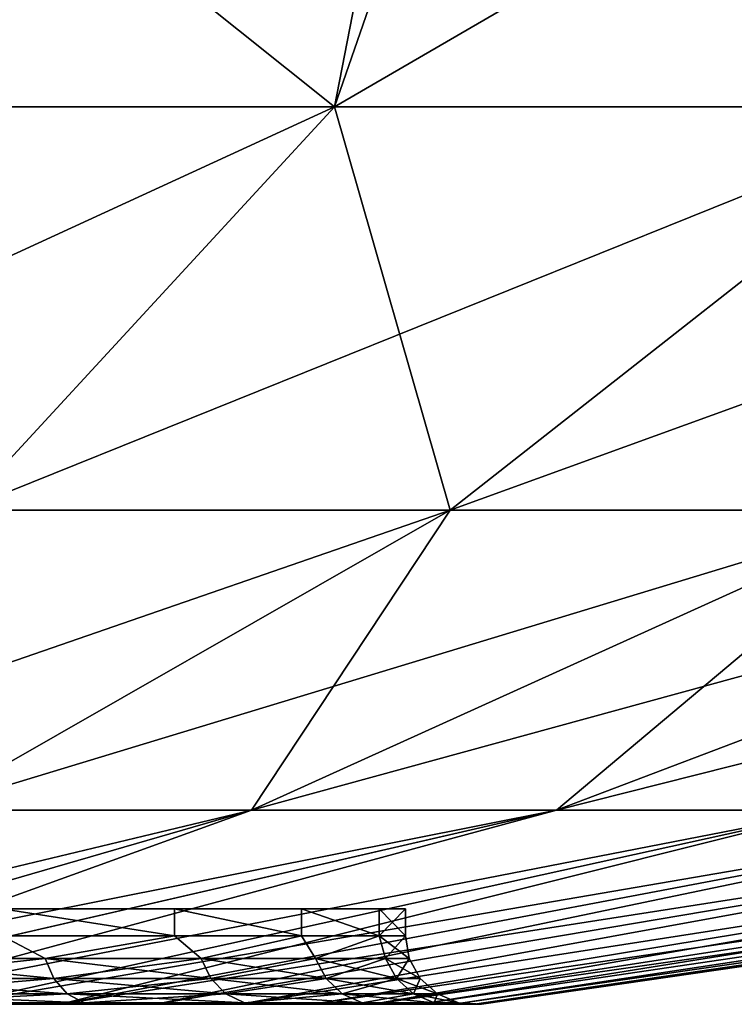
# Model space of a CAD drawing. Header units: metres. Extents: x -109 to 109, y -108 to 40.
# Tile 41 of 230: x -72.62 to -70.55, y -108.23 to -105.37. Entities that reach past the tile are written whole.
import ezdxf

# ---------------------------------------------------------------- set-up
doc = ezdxf.new("R2010")
doc.units = ezdxf.units.M
doc.layers.add('solid_K_24_42_17_000C74_XXXX', color=7, linetype='CONTINUOUS')

msp = doc.modelspace()

# ---------------------------------------------------------------- linework, layer by layer
at = {"layer": 'solid_K_24_42_17_000C74_XXXX'}
for points in [[(-71.200684, -104.166443, -19.659431), (-71.705772, -105.622948, -16.013844), (-73.597282, -105.622948, -16.462139)], [(-71.43177, -104.217415, -19.601814), (-71.200684, -104.166443, -19.659431), (-73.597282, -105.622948, -16.462139)], [(-69.185753, -104.159546, -19.018608), (-69.879097, -105.622948, -15.348987), (-71.705772, -105.622948, -16.013844)], [(-71.200684, -104.166443, -19.659431), (-69.185753, -104.159546, -19.018608), (-71.705772, -105.622948, -16.013844)], [(-69.185768, -104.159546, 19.018614), (-71.705772, -105.622948, 16.013844), (-69.879097, -105.622948, 15.348987)], [(-69.185768, -104.159546, 19.018614), (-71.200684, -104.166443, 19.65943), (-71.705772, -105.622948, 16.013844)], [(-71.200684, -104.166443, 19.65943), (-71.43177, -104.217415, 19.601814), (-71.705772, -105.622948, 16.013844)], [(-73.094704, -104.513222, -19.266232), (-71.43177, -104.217415, -19.601814), (-73.597282, -105.622948, -16.462139)], [(-71.43177, -104.217415, 19.601814), (-73.094704, -104.513222, 19.266232), (-71.705772, -105.622948, 16.013844)], [(-73.094704, -104.513222, 19.266232), (-73.597282, -105.622948, 16.462139), (-71.705772, -105.622948, 16.013844)], [(-71.705772, -105.622948, -16.013844), (-72.785416, -106.793419, -12.407572), (-74.250961, -106.793419, -12.754913)], [(-73.597282, -105.622948, -16.462139), (-71.705772, -105.622948, -16.013844), (-74.250961, -106.793419, -12.754913)], [(-71.705772, -105.622948, 16.013844), (-73.597282, -105.622948, 16.462139), (-72.785416, -106.793419, 12.407572)], [(-69.879097, -105.622948, -15.348987), (-71.370102, -106.793419, -11.89244), (-72.785416, -106.793419, -12.407572)], [(-71.705772, -105.622948, -16.013844), (-69.879097, -105.622948, -15.348987), (-72.785416, -106.793419, -12.407572)], [(-71.705772, -105.622948, 16.013844), (-72.785416, -106.793419, 12.407572), (-71.370102, -106.793419, 11.89244)], [(-69.879097, -105.622948, 15.348987), (-71.705772, -105.622948, 16.013844), (-71.370102, -106.793419, 11.89244)], [(-68.141953, -105.622948, -14.476562), (-70.024162, -106.793419, -11.216482), (-71.370102, -106.793419, -11.89244)], [(-69.879097, -105.622948, -15.348987), (-68.141953, -105.622948, -14.476562), (-71.370102, -106.793419, -11.89244)], [(-69.879097, -105.622948, 15.348987), (-71.370102, -106.793419, 11.89244), (-70.024162, -106.793419, 11.216482)], [(-71.370102, -106.793419, -11.89244), (-72.892998, -107.663673, -8.361965), (-73.888153, -107.663673, -8.724172)], [(-72.785416, -106.793419, -12.407572), (-71.370102, -106.793419, -11.89244), (-73.888153, -107.663673, -8.724172)], [(-70.024162, -106.793419, -11.216482), (-71.946625, -107.663673, -7.886677), (-72.892998, -107.663673, -8.361965)], [(-71.370102, -106.793419, -11.89244), (-70.024162, -106.793419, -11.216482), (-72.892998, -107.663673, -8.361965)], [(-71.370102, -106.793419, 11.89244), (-72.892998, -107.663673, 8.361965), (-71.946625, -107.663673, 7.886677)], [(-71.370102, -106.793419, 11.89244), (-72.785416, -106.793419, 12.407572), (-72.892998, -107.663673, 8.361965)], [(-68.765793, -106.793419, -10.388842), (-71.061829, -107.663673, -7.304736), (-71.946625, -107.663673, -7.886677)], [(-70.024162, -106.793419, -11.216482), (-68.765793, -106.793419, -10.388842), (-71.946625, -107.663673, -7.886677)], [(-70.024162, -106.793419, 11.216482), (-71.946625, -107.663673, 7.886677), (-71.061829, -107.663673, 7.304736)], [(-70.024162, -106.793419, 11.216482), (-71.370102, -106.793419, 11.89244), (-71.946625, -107.663673, 7.886677)], [(-67.612022, -106.793419, -9.42071), (-70.250572, -107.663673, -6.62401), (-71.061829, -107.663673, -7.304736)], [(-68.765793, -106.793419, -10.388842), (-67.612022, -106.793419, -9.42071), (-71.061829, -107.663673, -7.304736)], [(-68.765793, -106.793419, 10.388842), (-71.061829, -107.663673, 7.304736), (-70.250572, -107.663673, 6.62401)], [(-68.765793, -106.793419, 10.388842), (-70.024162, -106.793419, 11.216482), (-71.061829, -107.663673, 7.304736)], [(-74.293526, -108.226677, -4.731712), (-72.892998, -107.663673, -8.361965), (-71.946625, -107.663673, -7.886677)], [(-73.889526, -108.226677, -4.5214), (-74.293526, -108.226677, -4.731712), (-71.946625, -107.663673, -7.886677)], [(-73.889587, -108.226677, 4.521433), (-71.946625, -107.663673, 7.886677), (-72.892998, -107.663673, 8.361965)], [(-73.889587, -108.226677, 4.521433), (-73.505447, -108.226677, 4.276714), (-71.946625, -107.663673, 7.886677)], [(-73.889526, -108.226677, -4.5214), (-71.946625, -107.663673, -7.886677), (-71.061829, -107.663673, -7.304736)], [(-73.505394, -108.226677, -4.276675), (-73.889526, -108.226677, -4.5214), (-71.061829, -107.663673, -7.304736)], [(-73.505447, -108.226677, 4.276714), (-71.061829, -107.663673, 7.304736), (-71.946625, -107.663673, 7.886677)], [(-73.505447, -108.226677, 4.276714), (-73.144104, -108.226677, 3.999445), (-71.061829, -107.663673, 7.304736)], [(-73.144051, -108.226677, -3.999401), (-73.505394, -108.226677, -4.276675), (-71.061829, -107.663673, -7.304736)], [(-73.144104, -108.226677, 3.999445), (-70.250572, -107.663673, 6.62401), (-71.061829, -107.663673, 7.304736)], [(-73.144104, -108.226677, 3.999445), (-72.808296, -108.226677, 3.691739), (-70.250572, -107.663673, 6.62401)], [(-73.144051, -108.226677, -3.999401), (-71.061829, -107.663673, -7.304736), (-70.250572, -107.663673, -6.62401)], [(-72.80825, -108.226677, -3.691692), (-73.144051, -108.226677, -3.999401), (-70.250572, -107.663673, -6.62401)], [(-72.808296, -108.226677, 3.691739), (-72.500587, -108.226677, 3.355939), (-70.250572, -107.663673, 6.62401)], [(-72.80825, -108.226677, -3.691692), (-70.250572, -107.663673, -6.62401), (-69.523827, -107.663673, -5.853706)], [(-72.500549, -108.226677, -3.35589), (-72.80825, -108.226677, -3.691692), (-69.523827, -107.663673, -5.853706)], [(-72.500587, -108.226677, 3.355939), (-69.523827, -107.663673, 5.853706), (-70.250572, -107.663673, 6.62401)], [(-72.500587, -108.226677, 3.355939), (-72.22332, -108.226677, 2.994599), (-69.523827, -107.663673, 5.853706)], [(-72.500549, -108.226677, -3.35589), (-69.523827, -107.663673, -5.853706), (-68.891418, -107.663673, -5.004241)], [(-72.223282, -108.226677, -2.994547), (-72.500549, -108.226677, -3.35589), (-68.891418, -107.663673, -5.004241)], [(-72.22332, -108.226677, 2.994599), (-68.891418, -107.663673, 5.004241), (-69.523827, -107.663673, 5.853706)], [(-72.22332, -108.226677, 2.994599), (-71.9786, -108.226677, 2.610468), (-68.891418, -107.663673, 5.004241)], [(-71.978561, -108.226677, -2.610408), (-72.223282, -108.226677, -2.994547), (-68.891418, -107.663673, -5.004241)], [(-71.9786, -108.226677, 2.610468), (-68.361908, -107.663673, 4.087102), (-68.891418, -107.663673, 5.004241)], [(-71.9786, -108.226677, 2.610468), (-71.768288, -108.226677, 2.206465), (-68.361908, -107.663673, 4.087102)], [(-71.978561, -108.226677, -2.610408), (-68.891418, -107.663673, -5.004241), (-68.361908, -107.663673, -4.087102)], [(-71.76825, -108.226677, -2.206398), (-71.978561, -108.226677, -2.610408), (-68.361908, -107.663673, -4.087102)], [(-71.768288, -108.226677, 2.206465), (-71.593979, -108.226677, 1.785662), (-68.361908, -107.663673, 4.087102)], [(-71.76825, -108.226677, -2.206398), (-68.361908, -107.663673, -4.087102), (-67.942451, -107.663673, -3.114692)], [(-71.593956, -108.226677, -1.785594), (-71.76825, -108.226677, -2.206398), (-67.942451, -107.663673, -3.114692)], [(-71.593979, -108.226677, 1.785662), (-67.942451, -107.663673, 3.114692), (-68.361908, -107.663673, 4.087102)], [(-71.593979, -108.226677, 1.785662), (-71.457016, -108.226677, 1.351262), (-67.942451, -107.663673, 3.114692)], [(-71.593956, -108.226677, -1.785594), (-67.942451, -107.663673, -3.114692), (-67.638725, -107.663673, -2.100161)], [(-71.457001, -108.226677, -1.351204), (-71.593956, -108.226677, -1.785594), (-67.638725, -107.663673, -2.100161)], [(-71.457016, -108.226677, 1.351262), (-67.638725, -107.663673, 2.100161), (-67.942451, -107.663673, 3.114692)], [(-71.457016, -108.226677, 1.351262), (-71.358429, -108.226677, 0.906581), (-67.638725, -107.663673, 2.100161)], [(-71.358421, -108.226677, -0.906539), (-71.457001, -108.226677, -1.351204), (-67.638725, -107.663673, -2.100161)], [(-71.358429, -108.226677, 0.906581), (-67.454826, -107.663673, 1.057229), (-67.638725, -107.663673, 2.100161)], [(-71.358429, -108.226677, 0.906581), (-71.298981, -108.226677, 0.455012), (-67.454826, -107.663673, 1.057229)], [(-71.358421, -108.226677, -0.906539), (-67.638725, -107.663673, -2.100161), (-67.454826, -107.663673, -1.057229)], [(-71.298981, -108.226677, -0.45499), (-71.358421, -108.226677, -0.906539), (-67.454826, -107.663673, -1.057229)], [(-71.298981, -108.226677, -0.45499), (-67.39325, -107.663673), (-71.279114, -108.226677)], [(-71.298981, -108.226677, 0.455012), (-71.279114, -108.226677), (-67.454826, -107.663673, 1.057229)], [(-71.298981, -108.226677, -0.45499), (-67.454826, -107.663673, -1.057229), (-67.39325, -107.663673)], [(-67.454826, -107.663673, 1.057229), (-71.279114, -108.226677), (-67.39325, -107.663673)], [(-71.801529, -107.949371, -1.710062), (-81.198471, -107.949371, -1.710062), (-80.830124, -107.949371, -2.49999)], [(-73.557312, -107.949371, -1.499829), (-81.198471, -107.949371, -1.710062), (-71.801529, -107.949371, -1.710062)], [(-81.198471, -107.949371, 1.710062), (-71.801529, -107.949371, 1.710062), (-72.169876, -107.949371, 2.49999)], [(-80.014, -107.949371, 1.5), (-71.801529, -107.949371, 1.710062), (-81.198471, -107.949371, 1.710062)], [(-81.198471, -107.949371, 1.710062), (-72.169876, -107.949371, 2.49999), (-80.830124, -107.949371, 2.49999)], [(-72.169876, -107.949371, -2.49999), (-80.830124, -107.949371, -2.49999), (-80.330208, -107.949371, -3.213953)], [(-71.801529, -107.949371, -1.710062), (-80.830124, -107.949371, -2.49999), (-72.169876, -107.949371, -2.49999)], [(-80.830124, -107.949371, 2.49999), (-72.169876, -107.949371, 2.49999), (-72.669792, -107.949371, 3.213953)], [(-72.169876, -107.949371, -2.49999), (-80.330208, -107.949371, -3.213953), (-72.669792, -107.949371, -3.213953)], [(-79.328285, -107.949371, 1.5), (-71.801529, -107.949371, 1.710062), (-80.014, -107.949371, 1.5)], [(-79.328285, -107.949371, 1.5), (-78.866821, -107.949371, 1.5), (-71.801529, -107.949371, 1.710062)], [(-78.866821, -107.949371, 1.5), (-78.128288, -107.949371, 1.5), (-71.801529, -107.949371, 1.710062)], [(-78.123283, -107.949371, 1.5), (-71.801529, -107.949371, 1.710062), (-78.128288, -107.949371, 1.5)], [(-78.123283, -107.949371, 1.5), (-77.454109, -107.949371, 1.5), (-71.801529, -107.949371, 1.710062)], [(-77.454109, -107.949371, 1.5), (-76.842857, -107.949371, 1.5), (-71.801529, -107.949371, 1.710062)], [(-76.842857, -107.949371, 1.5), (-76.157143, -107.949371, 1.5), (-71.801529, -107.949371, 1.710062)], [(-76.157143, -107.949371, 1.5), (-75.545891, -107.949371, 1.5), (-71.801529, -107.949371, 1.710062)], [(-75.545891, -107.949371, 1.5), (-74.840904, -107.949371, 1.5), (-71.801529, -107.949371, 1.710062)], [(-73.557312, -107.949371, 1.499829), (-71.801529, -107.949371, 1.710062), (-74.840904, -107.949371, 1.5)], [(-74.350716, -107.949371, 0.000206), (-71.5, -107.949371), (-71.575958, -107.949371, 0.868196)], [(-74.350716, -107.949371, 0.000206), (-74.3489, -107.949371, -0.058483), (-71.5, -107.949371)], [(-74.348885, -107.949371, 0.058838), (-74.350716, -107.949371, 0.000206), (-71.575958, -107.949371, 0.868196)], [(-74.3489, -107.949371, -0.058483), (-74.343513, -107.949371, -0.116837), (-71.5, -107.949371)], [(-74.343475, -107.949371, 0.117127), (-74.348885, -107.949371, 0.058838), (-71.575958, -107.949371, 0.868196)], [(-74.343513, -107.949371, -0.116837), (-74.334557, -107.949371, -0.174448), (-71.5, -107.949371)], [(-74.334496, -107.949371, 0.174763), (-74.343475, -107.949371, 0.117127), (-71.575958, -107.949371, 0.868196)], [(-74.334557, -107.949371, -0.174448), (-74.322151, -107.949371, -0.231077), (-71.5, -107.949371)], [(-74.322067, -107.949371, 0.231427), (-74.334496, -107.949371, 0.174763), (-71.575958, -107.949371, 0.868196)], [(-74.322151, -107.949371, -0.231077), (-74.306343, -107.949371, -0.286455), (-71.5, -107.949371)], [(-74.306244, -107.949371, 0.286785), (-74.322067, -107.949371, 0.231427), (-71.575958, -107.949371, 0.868196)], [(-74.306343, -107.949371, -0.286455), (-74.287323, -107.949371, -0.340271), (-71.5, -107.949371)], [(-74.287209, -107.949371, 0.340568), (-74.306244, -107.949371, 0.286785), (-71.575958, -107.949371, 0.868196)], [(-74.287323, -107.949371, -0.340271), (-74.265221, -107.949371, -0.392178), (-71.5, -107.949371)], [(-74.265099, -107.949371, 0.39245), (-74.287209, -107.949371, 0.340568), (-71.575958, -107.949371, 0.868196)], [(-74.265221, -107.949371, -0.392178), (-74.240227, -107.949371, -0.442017), (-71.5, -107.949371)], [(-74.240089, -107.949371, 0.442273), (-74.265099, -107.949371, 0.39245), (-71.575958, -107.949371, 0.868196)], [(-74.240227, -107.949371, -0.442017), (-74.212494, -107.949371, -0.489567), (-71.5, -107.949371)], [(-74.212326, -107.949371, 0.489835), (-74.240089, -107.949371, 0.442273), (-71.575958, -107.949371, 0.868196)], [(-74.212494, -107.949371, -0.489567), (-74.182236, -107.949371, -0.534669), (-71.5, -107.949371)], [(-74.182037, -107.949371, 0.534942), (-74.212326, -107.949371, 0.489835), (-71.575958, -107.949371, 0.868196)], [(-74.182236, -107.949371, -0.534669), (-74.149643, -107.949371, -0.577122), (-71.5, -107.949371)], [(-74.14946, -107.949371, 0.577347), (-74.182037, -107.949371, 0.534942), (-71.575958, -107.949371, 0.868196)], [(-74.149643, -107.949371, -0.577122), (-74.114929, -107.949371, -0.616831), (-71.5, -107.949371)], [(-74.114761, -107.949371, 0.617007), (-74.14946, -107.949371, 0.577347), (-71.575958, -107.949371, 0.868196)], [(-74.114929, -107.949371, -0.616831), (-74.078308, -107.949371, -0.653643), (-71.5, -107.949371)], [(-74.07811, -107.949371, 0.653826), (-74.114761, -107.949371, 0.617007), (-71.575958, -107.949371, 0.868196)], [(-74.078308, -107.949371, -0.653643), (-74.039955, -107.949371, -0.687528), (-71.5, -107.949371)], [(-74.039726, -107.949371, 0.687718), (-74.07811, -107.949371, 0.653826), (-71.575958, -107.949371, 0.868196)], [(-74.039955, -107.949371, -0.687528), (-74.000031, -107.949371, -0.718423), (-71.5, -107.949371)], [(-73.99984, -107.949371, 0.718569), (-74.039726, -107.949371, 0.687718), (-71.575958, -107.949371, 0.868196)], [(-74.000031, -107.949371, -0.718423), (-73.958748, -107.949371, -0.746274), (-71.5, -107.949371)], [(-73.99984, -107.949371, 0.718569), (-71.575958, -107.949371, 0.868196), (-73.236, -107.949371, 0.767598)], [(-73.958748, -107.949371, -0.746274), (-73.236, -107.949371, -0.767598), (-71.5, -107.949371)], [(-73.476334, -107.949371, -1.49625), (-73.557312, -107.949371, -1.499829), (-71.801529, -107.949371, -1.710062)], [(-73.557312, -107.949371, 1.499829), (-73.476334, -107.949371, 1.49625), (-71.801529, -107.949371, 1.710062)], [(-73.395622, -107.949371, -1.488038), (-73.476334, -107.949371, -1.49625), (-71.801529, -107.949371, -1.710062)], [(-73.476334, -107.949371, 1.49625), (-73.395622, -107.949371, 1.488038), (-71.801529, -107.949371, 1.710062)], [(-73.315552, -107.949371, -1.475217), (-73.395622, -107.949371, -1.488038), (-71.801529, -107.949371, -1.710062)], [(-73.395622, -107.949371, 1.488038), (-73.315552, -107.949371, 1.475217), (-71.801529, -107.949371, 1.710062)], [(-73.236, -107.949371, -1.457779), (-73.315552, -107.949371, -1.475217), (-71.801529, -107.949371, -1.710062)], [(-73.315552, -107.949371, 1.475217), (-73.236, -107.949371, 1.457779), (-71.801529, -107.949371, 1.710062)], [(-73.236, -107.949371, -1.457779), (-71.801529, -107.949371, -1.710062), (-71.575958, -107.949371, -0.868196)], [(-73.236, -107.949371, -0.767598), (-71.575958, -107.949371, -0.868196), (-71.5, -107.949371)], [(-73.236, -107.949371, -0.767598), (-73.236, -107.949371, -1.457779), (-71.575958, -107.949371, -0.868196)], [(-73.236, -107.949371, 1.457779), (-71.575958, -107.949371, 0.868196), (-71.801529, -107.949371, 1.710062)], [(-73.236, -107.949371, 1.457779), (-73.236, -107.949371, 0.767598), (-71.575958, -107.949371, 0.868196)], [(-72.169891, -108.027771, 2.500035), (-72.6698, -108.027771, 3.213963), (-72.669792, -107.949371, 3.213953)], [(-72.169868, -108.027771, -2.499995), (-72.169876, -107.949371, -2.49999), (-72.669792, -107.949371, -3.213953)], [(-72.669769, -108.027771, -3.213931), (-72.169868, -108.027771, -2.499995), (-72.669792, -107.949371, -3.213953)], [(-72.169891, -108.027771, 2.500035), (-72.669792, -107.949371, 3.213953), (-72.169876, -107.949371, 2.49999)], [(-71.801552, -108.027771, 1.710138), (-72.169891, -108.027771, 2.500035), (-72.169876, -107.949371, 2.49999)], [(-71.801537, -108.027771, -1.710096), (-71.801529, -107.949371, -1.710062), (-72.169876, -107.949371, -2.49999)], [(-72.169868, -108.027771, -2.499995), (-71.801537, -108.027771, -1.710096), (-72.169876, -107.949371, -2.49999)], [(-71.801552, -108.027771, 1.710138), (-72.169876, -107.949371, 2.49999), (-71.801529, -107.949371, 1.710062)], [(-71.575966, -108.027771, 0.868257), (-71.801552, -108.027771, 1.710138), (-71.801529, -107.949371, 1.710062)], [(-71.801537, -108.027771, -1.710096), (-71.575958, -108.027771, -0.868239), (-71.801529, -107.949371, -1.710062)], [(-71.575958, -108.027771, -0.868239), (-71.575958, -107.949371, -0.868196), (-71.801529, -107.949371, -1.710062)], [(-71.575966, -108.027771, 0.868257), (-71.801529, -107.949371, 1.710062), (-71.575958, -107.949371, 0.868196)], [(-71.575966, -108.027771, 0.868257), (-71.5, -107.949371), (-71.5, -108.027771)], [(-71.575966, -108.027771, 0.868257), (-71.575958, -107.949371, 0.868196), (-71.5, -107.949371)], [(-71.5, -108.027771), (-71.5, -107.949371), (-71.575958, -107.949371, -0.868196)], [(-71.575958, -108.027771, -0.868239), (-71.5, -108.027771), (-71.575958, -107.949371, -0.868196)], [(-72.54557, -108.093346, -3.077855), (-72.669769, -108.027771, -3.213931), (-73.106102, -108.093346, -3.686755)], [(-73.106102, -108.093346, 3.686755), (-72.6698, -108.027771, 3.213963), (-72.54557, -108.093346, 3.077855)], [(-72.54557, -108.093346, 3.077855), (-72.6698, -108.027771, 3.213963), (-72.169891, -108.027771, 2.500035)], [(-72.54557, -108.093346, -3.077855), (-72.169868, -108.027771, -2.499995), (-72.669769, -108.027771, -3.213931)], [(-72.092903, -108.093346, -2.385), (-72.169868, -108.027771, -2.499995), (-72.54557, -108.093346, -3.077855)], [(-72.54557, -108.093346, 3.077855), (-72.169891, -108.027771, 2.500035), (-72.092903, -108.093346, 2.385)], [(-72.092903, -108.093346, 2.385), (-72.169891, -108.027771, 2.500035), (-71.801552, -108.027771, 1.710138)], [(-72.092903, -108.093346, -2.385), (-71.801537, -108.027771, -1.710096), (-72.169868, -108.027771, -2.499995)], [(-71.760452, -108.093346, -1.627088), (-71.801537, -108.027771, -1.710096), (-72.092903, -108.093346, -2.385)], [(-72.092903, -108.093346, 2.385), (-71.801552, -108.027771, 1.710138), (-71.760452, -108.093346, 1.627088)], [(-71.760452, -108.093346, 1.627088), (-71.801552, -108.027771, 1.710138), (-71.575966, -108.027771, 0.868257)], [(-71.760452, -108.093346, -1.627088), (-71.575958, -108.027771, -0.868239), (-71.801537, -108.027771, -1.710096)], [(-71.557289, -108.093346, -0.824793), (-71.575958, -108.027771, -0.868239), (-71.760452, -108.093346, -1.627088)], [(-71.760452, -108.093346, 1.627088), (-71.575966, -108.027771, 0.868257), (-71.557289, -108.093346, 0.824793)], [(-71.557289, -108.093346, 0.824793), (-71.575966, -108.027771, 0.868257), (-71.5, -108.027771)], [(-71.488945, -108.093346), (-71.5, -108.027771), (-71.575958, -108.027771, -0.868239)], [(-71.557289, -108.093346, -0.824793), (-71.488945, -108.093346), (-71.575958, -108.027771, -0.868239)], [(-71.557289, -108.093346, 0.824793), (-71.5, -108.027771), (-71.488945, -108.093346)], [(-73.106102, -108.093346, 3.686755), (-72.54557, -108.093346, 3.077855), (-73.084351, -108.151886, 3.710383)], [(-73.106102, -108.093346, -3.686755), (-73.084351, -108.151886, -3.710383), (-72.520226, -108.151886, -3.097581)], [(-72.54557, -108.093346, -3.077855), (-73.106102, -108.093346, -3.686755), (-72.520226, -108.151886, -3.097581)], [(-72.54557, -108.093346, 3.077855), (-72.520226, -108.151886, 3.097581), (-73.084351, -108.151886, 3.710383)], [(-72.54557, -108.093346, 3.077855), (-72.092903, -108.093346, 2.385), (-72.520226, -108.151886, 3.097581)], [(-72.54557, -108.093346, -3.077855), (-72.520226, -108.151886, -3.097581), (-72.064659, -108.151886, -2.400285)], [(-72.092903, -108.093346, -2.385), (-72.54557, -108.093346, -3.077855), (-72.064659, -108.151886, -2.400285)], [(-72.092903, -108.093346, 2.385), (-72.064659, -108.151886, 2.400285), (-72.520226, -108.151886, 3.097581)], [(-72.092903, -108.093346, 2.385), (-71.760452, -108.093346, 1.627088), (-72.064659, -108.151886, 2.400285)], [(-72.092903, -108.093346, -2.385), (-72.064659, -108.151886, -2.400285), (-71.73008, -108.151886, -1.637515)], [(-71.760452, -108.093346, -1.627088), (-72.092903, -108.093346, -2.385), (-71.73008, -108.151886, -1.637515)], [(-71.760452, -108.093346, 1.627088), (-71.73008, -108.151886, 1.637515), (-72.064659, -108.151886, 2.400285)], [(-71.760452, -108.093346, 1.627088), (-71.557289, -108.093346, 0.824793), (-71.73008, -108.151886, 1.637515)], [(-71.760452, -108.093346, -1.627088), (-71.73008, -108.151886, -1.637515), (-71.525612, -108.151886, -0.830079)], [(-71.557289, -108.093346, -0.824793), (-71.760452, -108.093346, -1.627088), (-71.525612, -108.151886, -0.830079)], [(-71.557289, -108.093346, 0.824793), (-71.525612, -108.151886, 0.830079), (-71.73008, -108.151886, 1.637515)], [(-71.557289, -108.093346, -0.824793), (-71.456825, -108.151886), (-71.488945, -108.093346)], [(-71.557289, -108.093346, -0.824793), (-71.525612, -108.151886, -0.830079), (-71.456825, -108.151886)], [(-71.557289, -108.093346, 0.824793), (-71.488945, -108.093346), (-71.525612, -108.151886, 0.830079)], [(-71.488945, -108.093346), (-71.456825, -108.151886), (-71.525612, -108.151886, 0.830079)], [(-73.084351, -108.151886, 3.710383), (-72.520226, -108.151886, 3.097581), (-73.050766, -108.196594, 3.74687)], [(-73.084351, -108.151886, -3.710383), (-73.050766, -108.196594, -3.74687), (-72.481094, -108.196594, -3.128042)], [(-72.520226, -108.151886, -3.097581), (-73.084351, -108.151886, -3.710383), (-72.481094, -108.196594, -3.128042)], [(-72.520226, -108.151886, 3.097581), (-72.481094, -108.196594, 3.128042), (-73.050766, -108.196594, 3.74687)], [(-72.520226, -108.151886, 3.097581), (-72.064659, -108.151886, 2.400285), (-72.481094, -108.196594, 3.128042)], [(-72.520226, -108.151886, -3.097581), (-72.481094, -108.196594, -3.128042), (-72.021042, -108.196594, -2.423889)], [(-72.064659, -108.151886, -2.400285), (-72.520226, -108.151886, -3.097581), (-72.021042, -108.196594, -2.423889)], [(-72.064659, -108.151886, 2.400285), (-72.021042, -108.196594, 2.423889), (-72.481094, -108.196594, 3.128042)], [(-72.064659, -108.151886, 2.400285), (-71.73008, -108.151886, 1.637515), (-72.021042, -108.196594, 2.423889)], [(-72.064659, -108.151886, -2.400285), (-72.021042, -108.196594, -2.423889), (-71.683174, -108.196594, -1.653619)], [(-71.73008, -108.151886, -1.637515), (-72.064659, -108.151886, -2.400285), (-71.683174, -108.196594, -1.653619)], [(-71.73008, -108.151886, 1.637515), (-71.683174, -108.196594, 1.653619), (-72.021042, -108.196594, 2.423889)], [(-71.73008, -108.151886, 1.637515), (-71.525612, -108.151886, 0.830079), (-71.683174, -108.196594, 1.653619)], [(-71.73008, -108.151886, -1.637515), (-71.683174, -108.196594, -1.653619), (-71.476692, -108.196594, -0.838242)], [(-71.525612, -108.151886, -0.830079), (-71.73008, -108.151886, -1.637515), (-71.476692, -108.196594, -0.838242)], [(-71.525612, -108.151886, 0.830079), (-71.476692, -108.196594, 0.838242), (-71.683174, -108.196594, 1.653619)], [(-71.525612, -108.151886, -0.830079), (-71.407234, -108.196594), (-71.456825, -108.151886)], [(-71.525612, -108.151886, -0.830079), (-71.476692, -108.196594, -0.838242), (-71.407234, -108.196594)], [(-71.525612, -108.151886, 0.830079), (-71.456825, -108.151886), (-71.476692, -108.196594, 0.838242)], [(-71.456825, -108.151886), (-71.407234, -108.196594), (-71.476692, -108.196594, 0.838242)], [(-73.050766, -108.196594, 3.74687), (-72.481094, -108.196594, 3.128042), (-73.009079, -108.222481, 3.792151)], [(-73.050766, -108.196594, -3.74687), (-73.009079, -108.222481, -3.792151), (-72.432526, -108.222481, -3.165844)], [(-72.481094, -108.196594, -3.128042), (-73.050766, -108.196594, -3.74687), (-72.432526, -108.222481, -3.165844)], [(-72.481094, -108.196594, 3.128042), (-72.432526, -108.222481, 3.165844), (-73.009079, -108.222481, 3.792151)], [(-72.481094, -108.196594, 3.128042), (-72.021042, -108.196594, 2.423889), (-72.432526, -108.222481, 3.165844)], [(-72.481094, -108.196594, -3.128042), (-72.432526, -108.222481, -3.165844), (-71.966919, -108.222481, -2.453182)], [(-72.021042, -108.196594, -2.423889), (-72.481094, -108.196594, -3.128042), (-71.966919, -108.222481, -2.453182)], [(-72.021042, -108.196594, 2.423889), (-71.966919, -108.222481, 2.453182), (-72.432526, -108.222481, 3.165844)], [(-72.021042, -108.196594, 2.423889), (-71.683174, -108.196594, 1.653619), (-71.966919, -108.222481, 2.453182)], [(-72.021042, -108.196594, -2.423889), (-71.966919, -108.222481, -2.453182), (-71.624962, -108.222481, -1.673603)], [(-71.683174, -108.196594, -1.653619), (-72.021042, -108.196594, -2.423889), (-71.624962, -108.222481, -1.673603)], [(-71.683174, -108.196594, 1.653619), (-71.624962, -108.222481, 1.673603), (-71.966919, -108.222481, 2.453182)], [(-71.683174, -108.196594, 1.653619), (-71.476692, -108.196594, 0.838242), (-71.624962, -108.222481, 1.673603)], [(-71.683174, -108.196594, -1.653619), (-71.624962, -108.222481, -1.673603), (-71.415985, -108.222481, -0.848372)], [(-71.476692, -108.196594, -0.838242), (-71.683174, -108.196594, -1.653619), (-71.415985, -108.222481, -0.848372)], [(-71.476692, -108.196594, 0.838242), (-71.415985, -108.222481, 0.848372), (-71.624962, -108.222481, 1.673603)], [(-71.476692, -108.196594, -0.838242), (-71.345688, -108.222481), (-71.407234, -108.196594)], [(-71.476692, -108.196594, -0.838242), (-71.415985, -108.222481, -0.848372), (-71.345688, -108.222481)], [(-71.476692, -108.196594, 0.838242), (-71.407234, -108.196594), (-71.415985, -108.222481, 0.848372)], [(-71.407234, -108.196594), (-71.345688, -108.222481), (-71.415985, -108.222481, 0.848372)], [(-73.009079, -108.222481, -3.792151), (-72.80825, -108.226677, -3.691692), (-72.500549, -108.226677, -3.35589)], [(-72.432526, -108.222481, -3.165844), (-73.009079, -108.222481, -3.792151), (-72.500549, -108.226677, -3.35589)], [(-73.009079, -108.222481, 3.792151), (-72.432526, -108.222481, 3.165844), (-72.808296, -108.226677, 3.691739)], [(-72.432526, -108.222481, 3.165844), (-72.500587, -108.226677, 3.355939), (-72.808296, -108.226677, 3.691739)], [(-72.432526, -108.222481, 3.165844), (-72.22332, -108.226677, 2.994599), (-72.500587, -108.226677, 3.355939)], [(-72.432526, -108.222481, -3.165844), (-72.500549, -108.226677, -3.35589), (-72.223282, -108.226677, -2.994547)], [(-72.432526, -108.222481, -3.165844), (-72.223282, -108.226677, -2.994547), (-71.978561, -108.226677, -2.610408)], [(-71.966919, -108.222481, -2.453182), (-72.432526, -108.222481, -3.165844), (-71.978561, -108.226677, -2.610408)], [(-72.432526, -108.222481, 3.165844), (-71.966919, -108.222481, 2.453182), (-72.22332, -108.226677, 2.994599)], [(-71.966919, -108.222481, 2.453182), (-71.9786, -108.226677, 2.610468), (-72.22332, -108.226677, 2.994599)], [(-71.966919, -108.222481, 2.453182), (-71.768288, -108.226677, 2.206465), (-71.9786, -108.226677, 2.610468)], [(-71.966919, -108.222481, -2.453182), (-71.978561, -108.226677, -2.610408), (-71.76825, -108.226677, -2.206398)], [(-71.966919, -108.222481, -2.453182), (-71.76825, -108.226677, -2.206398), (-71.593956, -108.226677, -1.785594)], [(-71.624962, -108.222481, -1.673603), (-71.966919, -108.222481, -2.453182), (-71.593956, -108.226677, -1.785594)], [(-71.966919, -108.222481, 2.453182), (-71.624962, -108.222481, 1.673603), (-71.768288, -108.226677, 2.206465)], [(-71.624962, -108.222481, 1.673603), (-71.593979, -108.226677, 1.785662), (-71.768288, -108.226677, 2.206465)], [(-71.624962, -108.222481, -1.673603), (-71.593956, -108.226677, -1.785594), (-71.457001, -108.226677, -1.351204)], [(-71.624962, -108.222481, -1.673603), (-71.457001, -108.226677, -1.351204), (-71.358421, -108.226677, -0.906539)], [(-71.415985, -108.222481, -0.848372), (-71.624962, -108.222481, -1.673603), (-71.358421, -108.226677, -0.906539)], [(-71.624962, -108.222481, 1.673603), (-71.457016, -108.226677, 1.351262), (-71.593979, -108.226677, 1.785662)], [(-71.624962, -108.222481, 1.673603), (-71.415985, -108.222481, 0.848372), (-71.457016, -108.226677, 1.351262)], [(-71.415985, -108.222481, 0.848372), (-71.358429, -108.226677, 0.906581), (-71.457016, -108.226677, 1.351262)], [(-71.415985, -108.222481, -0.848372), (-71.298981, -108.226677, -0.45499), (-71.279114, -108.226677)], [(-71.415985, -108.222481, -0.848372), (-71.279114, -108.226677), (-71.345688, -108.222481)], [(-71.415985, -108.222481, -0.848372), (-71.358421, -108.226677, -0.906539), (-71.298981, -108.226677, -0.45499)], [(-71.415985, -108.222481, 0.848372), (-71.298981, -108.226677, 0.455012), (-71.358429, -108.226677, 0.906581)], [(-71.415985, -108.222481, 0.848372), (-71.345688, -108.222481), (-71.298981, -108.226677, 0.455012)], [(-71.345688, -108.222481), (-71.279114, -108.226677), (-71.298981, -108.226677, 0.455012)]]:
    msp.add_3dface(points, dxfattribs=at)

doc.saveas('drawing.dxf')
